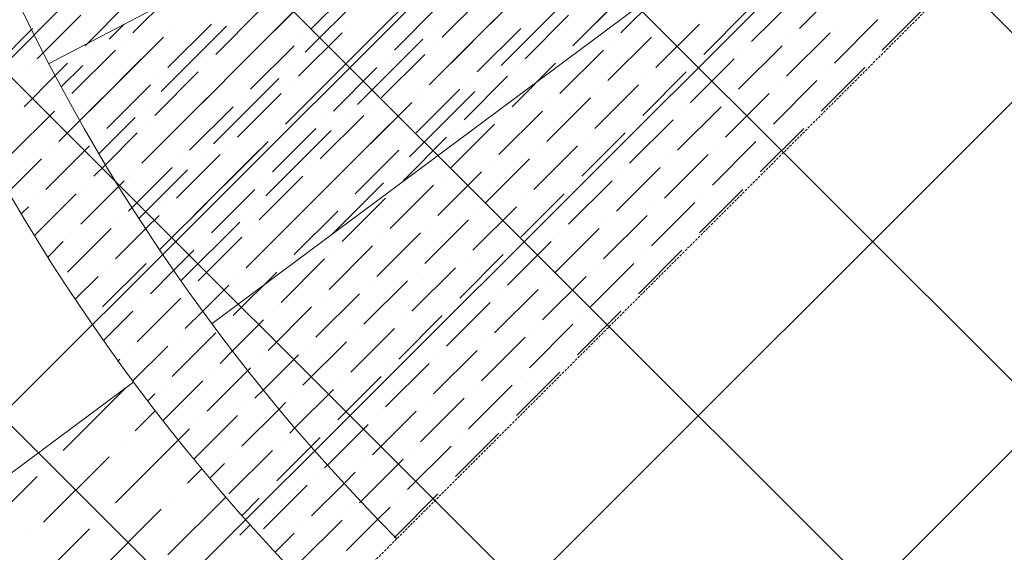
# Model space of a CAD drawing. Header units: millimetres. Extents: x -150 to 17700, y -13097 to 13830.
# Tile 17 of 67: x 9211 to 10210, y 5518 to 6059. Entities that reach past the tile are written whole.
import ezdxf

# ---------------------------------------------------------------- set-up
doc = ezdxf.new("R2010")
doc.units = ezdxf.units.MM
doc.header["$MEASUREMENT"] = 0
doc.linetypes.add('RCP XREF$0$( Hidden )', pattern=[0.375, 0.25, -0.125])
doc.layers.get('0').update_dxf_attribs({"lineweight": 5})
doc.layers.add('RCP XREF$0$A-CEILING-01', color=9, linetype='Continuous', lineweight=0, true_color=0x808080)
doc.layers.add('RCP XREF$0$A-CELING ELEMENT', color=9, linetype='Continuous', lineweight=0, true_color=0x808080)

# ---------------------------------------------------------------- blocks, each defined once
blk = doc.blocks.new('RCP XREF')
at = {"layer": 'RCP XREF$0$A-CEILING-01', "color": 8, "linetype": 'Continuous', "lineweight": 0, "true_color": 0x808080}
for p, q in [((10775.97, 4073.27), (1469.24, 13380)), ((11129.53, 4426.82), (2176.35, 13380)), ((10834.37, 5075.54), (2529.9, 13380)), ((11011.14, 5252.31), (2883.46, 13380)), ((6451.98, 3270), (14450, 11268.02)), ((7159.09, 3270), (14450, 10560.91)), ((7512.64, 3270), (14450, 10207.36)), ((7866.19, 3270), (14450, 9853.81)), ((10952.75, 4250.05), (6072.8, 9129.99)), ((6805.53, 3270), (11820, 8284.47))]:
    blk.add_line(p, q, dxfattribs=at)
at = {"layer": 'RCP XREF$0$A-CEILING-01', "color": 8, "lineweight": 0, "true_color": 0x808080}
for centre, radius, start, end in [((11004.58, 6932.89), 2087.33, 45.19254, 224.80746), ((11003.78, 6932.19), 1987.28, 45.20017, 224.79983)]:
    blk.add_arc(centre, radius, start, end, dxfattribs=at)
at = {"layer": 'RCP XREF$0$A-CELING ELEMENT', "color": 8, "linetype": 'RCP XREF$0$( Hidden )', "lineweight": 0, "ltscale": 10, "true_color": 0x808080}
blk.add_line((13250, 9188.23), (8781.77, 4720), dxfattribs=at)
at = {"layer": 'RCP XREF$0$A-CELING ELEMENT', "color": 8, "lineweight": 0, "true_color": 0x808080}
for p, q in [((10713.93, 6787.63), (9240.99, 6014.58)), ((9406.17, 5750.28), (10740.01, 6744.28)), ((8023.63, 4720), (9326.8, 5691.13))]:
    blk.add_line(p, q, dxfattribs=at)
at = {"layer": 'RCP XREF$0$A-CELING ELEMENT', "color": 8, "linetype": 'Continuous', "lineweight": 0, "true_color": 0x808080, "transparency": 33554687}
for p, q in [((9573.42, 6045.77), (9639.71, 6112.06)), ((9507.12, 6050.19), (9551.32, 6094.38)), ((9688.32, 6054.61), (9732.52, 6098.8)), ((9772.29, 6032.51), (9838.58, 6098.8)), ((10002.1, 6050.19), (10046.29, 6094.38)), ((9325.93, 6045.77), (9370.12, 6089.96)), ((9500.5, 6025.88), (9566.79, 6092.17)), ((9639.71, 6041.35), (9683.9, 6085.55)), ((9820.9, 6045.77), (9865.1, 6089.96)), ((9277.32, 6032.51), (9321.51, 6076.71)), ((9458.51, 6036.93), (9502.71, 6081.13)), ((9699.37, 6012.62), (9765.66, 6078.92)), ((9772.29, 6032.51), (9816.48, 6076.71)), ((9953.49, 6036.93), (9997.68, 6081.13)), ((9235.25, 6025.8), (9272.9, 6063.45)), ((9409.9, 6023.67), (9454.09, 6067.87)), ((9427.58, 6006), (9493.87, 6072.29)), ((9591.09, 6028.09), (9635.29, 6072.29)), ((9723.68, 6019.25), (9767.87, 6063.45)), ((9904.87, 6023.67), (9949.07, 6067.87)), ((10086.07, 6028.09), (10130.26, 6072.29)), ((9301.62, 6039.14), (9316.91, 6054.43)), ((9361.28, 6010.41), (9405.48, 6054.61)), ((9542.48, 6014.83), (9586.67, 6059.03)), ((9546.9, 6054.61), (9546.9, 6054.61)), ((9626.45, 5992.74), (9692.74, 6059.03)), ((9856.26, 6010.41), (9900.45, 6054.61)), ((10037.46, 6014.83), (10081.65, 6059.03)), ((10041.87, 6054.61), (10041.87, 6054.61)), ((9180.09, 6006), (9223.4, 6049.3)), ((9223.4, 6049.3), (9224.28, 6050.19)), ((9354.66, 5986.11), (9420.95, 6052.4)), ((9361.28, 6045.77), (9361.28, 6045.77)), ((9365.7, 6050.19), (9365.7, 6050.19)), ((9493.87, 6001.58), (9538.06, 6045.77)), ((9633.08, 6052.4), (9633.08, 6052.4)), ((9675.06, 6006), (9719.26, 6050.19)), ((9679.48, 6045.77), (9679.48, 6045.77)), ((9860.68, 6050.19), (9860.68, 6050.19)), ((9988.84, 6001.58), (10033.04, 6045.77)), ((9312.67, 5997.16), (9356.86, 6041.35)), ((9317.09, 6036.93), (9317.09, 6036.93)), ((9498.29, 6041.35), (9498.29, 6041.35)), ((9553.53, 5972.85), (9619.82, 6039.14)), ((9626.45, 5992.74), (9670.64, 6036.93)), ((9807.65, 5997.16), (9851.84, 6041.35)), ((9812.06, 6036.93), (9812.06, 6036.93)), ((9993.26, 6041.35), (9993.26, 6041.35)), ((9228.7, 6019.25), (9235.25, 6025.8)), ((9264.06, 5983.9), (9308.25, 6028.09)), ((9268.48, 6023.67), (9268.48, 6023.67)), ((9281.73, 5966.22), (9348.03, 6032.51)), ((9288.36, 6025.88), (9288.36, 6025.88)), ((9445.25, 5988.32), (9489.45, 6032.51)), ((9449.67, 6028.09), (9449.67, 6028.09)), ((9560.16, 6032.51), (9560.16, 6032.51)), ((9577.84, 5979.48), (9622.03, 6023.67)), ((9630.87, 6032.51), (9630.87, 6032.51)), ((9759.03, 5983.9), (9803.23, 6028.09)), ((9763.45, 6023.67), (9763.45, 6023.67)), ((9940.23, 5988.32), (9984.42, 6032.51)), ((9944.65, 6028.09), (9944.65, 6028.09)), ((9247.35, 6002.55), (9259.64, 6014.83)), ((9396.64, 5975.06), (9440.83, 6019.25)), ((9401.06, 6014.83), (9401.06, 6014.83)), ((9480.61, 5952.96), (9546.9, 6019.25)), ((9582.26, 6019.25), (9582.26, 6019.25)), ((9710.42, 5970.64), (9754.61, 6014.83)), ((9759.03, 6019.25), (9759.03, 6019.25)), ((9891.61, 5975.06), (9935.81, 6019.25)), ((9896.03, 6014.83), (9896.03, 6014.83)), ((10077.23, 6019.25), (10077.23, 6019.25)), ((9219.86, 6010.41), (9219.86, 6010.41)), ((9253.5, 5991.02), (9275.11, 6012.62)), ((9348.03, 5961.8), (9392.22, 6006)), ((9487.24, 6012.62), (9487.24, 6012.62)), ((9529.22, 5966.22), (9573.42, 6010.41)), ((9533.64, 6006), (9533.64, 6006)), ((9714.84, 6010.41), (9714.84, 6010.41)), ((9735.42, 5995.64), (9745.77, 6006)), ((9843, 5961.8), (9887.19, 6006)), ((10024.2, 5966.22), (10068.39, 6010.41)), ((10028.62, 6006), (10028.62, 6006)), ((9215.44, 5970.64), (9247.35, 6002.55)), ((9299.41, 5948.54), (9343.61, 5992.74)), ((9352.45, 6001.58), (9352.45, 6001.58)), ((9407.69, 5933.08), (9473.98, 5999.37)), ((9414.32, 5992.74), (9414.32, 5992.74)), ((9480.61, 5952.96), (9524.8, 5997.16)), ((9485.03, 5992.74), (9485.03, 5992.74)), ((9661.8, 5957.38), (9706, 6001.58)), ((9666.22, 5997.16), (9666.22, 5997.16)), ((9686.11, 5999.37), (9686.11, 5999.37)), ((9794.39, 5948.54), (9838.58, 5992.74)), ((9847.42, 6001.58), (9847.42, 6001.58)), ((9975.58, 5952.96), (10019.78, 5997.16)), ((9980, 5992.74), (9980, 5992.74)), ((9303.83, 5988.32), (9303.83, 5988.32)), ((9431.99, 5939.7), (9476.19, 5983.9)), ((9606.56, 5919.82), (9672.85, 5986.11)), ((9613.19, 5944.12), (9657.39, 5988.32)), ((9617.61, 5983.9), (9617.61, 5983.9)), ((9798.81, 5988.32), (9798.81, 5988.32)), ((9926.97, 5939.7), (9971.16, 5983.9)), ((9255.22, 5975.06), (9255.22, 5975.06)), ((9272.33, 5956.82), (9294.99, 5979.48)), ((9334.77, 5913.19), (9401.06, 5979.48)), ((9341.4, 5972.85), (9341.4, 5972.85)), ((9436.41, 5979.48), (9436.41, 5979.48)), ((9564.58, 5930.87), (9608.77, 5975.06)), ((9613.19, 5979.48), (9613.19, 5979.48)), ((9745.77, 5935.28), (9789.97, 5979.48)), ((9750.19, 5975.06), (9750.19, 5975.06)), ((9931.39, 5979.48), (9931.39, 5979.48)), ((9202.19, 5922.03), (9246.38, 5966.22)), ((9383.38, 5926.45), (9427.58, 5970.64)), ((9387.8, 5966.22), (9387.8, 5966.22)), ((9533.64, 5899.93), (9599.93, 5966.22)), ((9569, 5970.64), (9569, 5970.64)), ((9697.16, 5922.03), (9741.35, 5966.22)), ((9878.36, 5926.45), (9922.55, 5970.64)), ((9882.78, 5966.22), (9882.78, 5966.22)), ((9250.8, 5935.28), (9272.33, 5956.82)), ((9291.72, 5923.17), (9328.14, 5959.59)), ((9334.77, 5913.19), (9378.96, 5957.38)), ((9339.19, 5952.96), (9339.19, 5952.96)), ((9515.96, 5917.61), (9560.16, 5961.8)), ((9520.38, 5957.38), (9520.38, 5957.38)), ((9540.27, 5959.59), (9540.27, 5959.59)), ((9648.55, 5908.77), (9692.74, 5952.96)), ((9701.58, 5961.8), (9701.58, 5961.8)), ((9829.74, 5913.19), (9873.94, 5957.38)), ((9834.16, 5952.96), (9834.16, 5952.96)), ((10015.36, 5957.38), (10015.36, 5957.38)), ((9298.31, 5912.08), (9330.35, 5944.12)), ((9460.72, 5880.04), (9527.01, 5946.33)), ((9467.35, 5904.35), (9511.54, 5948.54)), ((9471.77, 5944.12), (9471.77, 5944.12)), ((9652.97, 5948.54), (9652.97, 5948.54)), ((9781.13, 5899.93), (9825.32, 5944.12)), ((9962.32, 5904.35), (10006.52, 5948.54)), ((9966.74, 5944.12), (9966.74, 5944.12)), ((9290.57, 5939.7), (9290.57, 5939.7)), ((9418.74, 5891.09), (9462.93, 5935.28)), ((9467.35, 5939.7), (9467.35, 5939.7)), ((9599.93, 5895.51), (9644.13, 5939.7)), ((9604.35, 5935.28), (9604.35, 5935.28)), ((9785.55, 5939.7), (9785.55, 5939.7)), ((9913.71, 5891.09), (9957.91, 5935.28)), ((9237.54, 5886.67), (9281.73, 5930.87)), ((9241.96, 5926.45), (9241.96, 5926.45)), ((9387.8, 5860.15), (9454.09, 5926.45)), ((9423.16, 5930.87), (9423.16, 5930.87)), ((9551.32, 5882.25), (9595.51, 5926.45)), ((9732.52, 5886.67), (9776.71, 5930.87)), ((9736.93, 5926.45), (9736.93, 5926.45)), ((9918.13, 5930.87), (9918.13, 5930.87)), ((9199.78, 5884.26), (9233.12, 5917.61)), ((9370.12, 5877.83), (9414.32, 5922.03)), ((9374.54, 5917.61), (9374.54, 5917.61)), ((9394.43, 5919.82), (9394.43, 5919.82)), ((9502.71, 5868.99), (9546.9, 5913.19)), ((9555.74, 5922.03), (9555.74, 5922.03)), ((9683.9, 5873.41), (9728.1, 5917.61)), ((9688.32, 5913.19), (9688.32, 5913.19)), ((9865.1, 5877.83), (9909.29, 5922.03)), ((9869.52, 5917.61), (9869.52, 5917.61)), ((9286.15, 5899.93), (9298.31, 5912.08)), ((9325.26, 5868.32), (9365.7, 5908.77)), ((9325.93, 5904.35), (9325.93, 5904.35)), ((9332.14, 5857.53), (9381.17, 5906.56)), ((9507.12, 5908.77), (9507.12, 5908.77)), ((9593.3, 5906.56), (9593.3, 5906.56)), ((9635.29, 5860.15), (9679.48, 5904.35)), ((9816.48, 5864.57), (9860.68, 5908.77)), ((9820.9, 5904.35), (9820.9, 5904.35)), ((9311.66, 5890.08), (9317.09, 5895.51)), ((9321.51, 5899.93), (9321.51, 5899.93)), ((9454.09, 5855.74), (9498.29, 5899.93)), ((9458.51, 5895.51), (9458.51, 5895.51)), ((9527.28, 5840.53), (9580.05, 5893.3)), ((9639.71, 5899.93), (9639.71, 5899.93)), ((9767.87, 5851.32), (9812.06, 5895.51)), ((9953.49, 5895.51), (9953.49, 5895.51)), ((9272.9, 5851.32), (9311.66, 5890.08)), ((9277.32, 5891.09), (9277.32, 5891.09)), ((9405.48, 5842.48), (9449.67, 5886.67)), ((9520.38, 5886.67), (9520.38, 5886.67)), ((9586.67, 5846.9), (9630.87, 5891.09)), ((9591.09, 5886.67), (9591.09, 5886.67)), ((9772.29, 5891.09), (9772.29, 5891.09)), ((9900.45, 5842.48), (9944.65, 5886.67)), ((9226.23, 5840), (9268.48, 5882.25)), ((9228.7, 5877.83), (9228.7, 5877.83)), ((9356.86, 5829.22), (9401.06, 5873.41)), ((9409.9, 5882.25), (9409.9, 5882.25)), ((9440.83, 5807.12), (9507.12, 5873.41)), ((9538.06, 5833.64), (9582.26, 5877.83)), ((9542.48, 5873.41), (9542.48, 5873.41)), ((9719.26, 5838.06), (9763.45, 5882.25)), ((9723.68, 5877.83), (9723.68, 5877.83)), ((9851.84, 5829.22), (9896.03, 5873.41)), ((9904.87, 5882.25), (9904.87, 5882.25)), ((9212.89, 5862.02), (9219.86, 5868.99)), ((9321.51, 5864.57), (9325.26, 5868.32)), ((9361.28, 5868.99), (9361.28, 5868.99)), ((9447.46, 5866.78), (9447.46, 5866.78)), ((9489.45, 5820.38), (9533.64, 5864.57)), ((9670.64, 5824.8), (9714.84, 5868.99)), ((9675.06, 5864.57), (9675.06, 5864.57)), ((9856.26, 5868.99), (9856.26, 5868.99)), ((9312.67, 5855.74), (9312.67, 5855.74)), ((9339.09, 5846.8), (9352.45, 5860.15)), ((9374.71, 5794.03), (9434.2, 5853.53)), ((9493.87, 5860.15), (9493.87, 5860.15)), ((9622.03, 5811.54), (9666.22, 5855.74)), ((9803.23, 5815.96), (9847.42, 5860.15)), ((9807.65, 5855.74), (9807.65, 5855.74)), ((9259.64, 5802.7), (9303.83, 5846.9)), ((9308.25, 5815.96), (9339.09, 5846.8)), ((9374.54, 5846.9), (9374.54, 5846.9)), ((9440.83, 5807.12), (9485.03, 5851.32)), ((9445.25, 5846.9), (9445.25, 5846.9)), ((9626.45, 5851.32), (9626.45, 5851.32)), ((9754.61, 5802.7), (9798.81, 5846.9)), ((9239.8, 5818.22), (9255.22, 5833.64)), ((9264.06, 5842.48), (9264.06, 5842.48)), ((9353.16, 5825.52), (9361.28, 5833.64)), ((9392.22, 5793.86), (9436.41, 5838.06)), ((9396.64, 5833.64), (9396.64, 5833.64)), ((9573.42, 5798.28), (9617.61, 5842.48)), ((9577.84, 5838.06), (9577.84, 5838.06)), ((9706, 5789.44), (9750.19, 5833.64)), ((9759.03, 5842.48), (9759.03, 5842.48)), ((9891.61, 5833.64), (9891.61, 5833.64)), ((9367.47, 5804.47), (9387.8, 5824.8)), ((9524.8, 5785.02), (9569, 5829.22)), ((9529.22, 5824.8), (9529.22, 5824.8)), ((9710.42, 5829.22), (9710.42, 5829.22)), ((9838.58, 5780.61), (9882.78, 5824.8)), ((9348.03, 5820.38), (9348.03, 5820.38)), ((9476.19, 5771.77), (9520.38, 5815.96)), ((9657.39, 5776.19), (9701.58, 5820.38)), ((9661.8, 5815.96), (9661.8, 5815.96)), ((9843, 5820.38), (9843, 5820.38)), ((9294.99, 5767.35), (9339.19, 5811.54)), ((9299.41, 5807.12), (9299.41, 5807.12)), ((9343.61, 5780.61), (9367.47, 5804.47)), ((9480.61, 5811.54), (9480.61, 5811.54)), ((9608.77, 5762.93), (9652.97, 5807.12)), ((9789.97, 5767.35), (9834.16, 5811.54)), ((9794.39, 5807.12), (9794.39, 5807.12)), ((9267.63, 5775.34), (9290.57, 5798.28)), ((9427.58, 5758.51), (9471.77, 5802.7)), ((9427.58, 5793.86), (9427.58, 5793.86)), ((9431.99, 5798.28), (9431.99, 5798.28)), ((9560.16, 5749.67), (9604.35, 5793.86)), ((9613.19, 5802.7), (9613.19, 5802.7)), ((9741.35, 5754.09), (9785.55, 5798.28)), ((9745.77, 5793.86), (9745.77, 5793.86)), ((9383.38, 5785.02), (9383.38, 5785.02)), ((9396.79, 5763.07), (9423.16, 5789.44)), ((9564.58, 5789.44), (9564.58, 5789.44)), ((9692.74, 5740.83), (9736.93, 5785.02)), ((9330.35, 5731.99), (9374.54, 5776.19)), ((9396.79, 5763.07), (9414.32, 5780.61)), ((9511.54, 5736.41), (9555.74, 5780.61)), ((9515.96, 5776.19), (9515.96, 5776.19)), ((9697.16, 5780.61), (9697.16, 5780.61)), ((9334.77, 5771.77), (9334.77, 5771.77)), ((9378.96, 5745.25), (9396.79, 5763.07)), ((9462.93, 5723.15), (9507.12, 5767.35)), ((9644.13, 5727.57), (9688.32, 5771.77)), ((9648.55, 5767.35), (9648.55, 5767.35)), ((9829.74, 5771.77), (9829.74, 5771.77)), ((9286.15, 5758.51), (9286.15, 5758.51)), ((9296.35, 5733.35), (9325.93, 5762.93)), ((9427.02, 5722.6), (9458.51, 5754.09)), ((9467.35, 5762.93), (9467.35, 5762.93)), ((9595.51, 5714.31), (9639.71, 5758.51)), ((9599.93, 5754.09), (9599.93, 5754.09)), ((9776.71, 5718.73), (9820.9, 5762.93)), ((9781.13, 5758.51), (9781.13, 5758.51)), ((9418.74, 5749.67), (9418.74, 5749.67)), ((9546.9, 5701.06), (9591.09, 5745.25)), ((9728.1, 5705.48), (9772.29, 5749.67)), ((9732.52, 5745.25), (9732.52, 5745.25)), ((9365.7, 5696.64), (9409.9, 5740.83)), ((9370.12, 5736.41), (9370.12, 5736.41)), ((9551.32, 5740.83), (9551.32, 5740.83)), ((9679.48, 5692.22), (9723.68, 5736.41)), ((9321.51, 5723.15), (9321.51, 5723.15)), ((9325.96, 5692.25), (9361.28, 5727.57)), ((9498.29, 5687.8), (9542.48, 5731.99)), ((9502.71, 5727.57), (9502.71, 5727.57)), ((9630.87, 5678.96), (9675.06, 5723.15)), ((9683.9, 5731.99), (9683.9, 5731.99)), ((9311.05, 5712.69), (9312.67, 5714.31)), ((9414.32, 5709.89), (9427.02, 5722.6)), ((9454.09, 5714.31), (9454.09, 5714.31)), ((9458.18, 5683.04), (9493.87, 5718.73)), ((9635.29, 5718.73), (9635.29, 5718.73)), ((9442.49, 5702.71), (9445.25, 5705.48)), ((9582.26, 5665.7), (9626.45, 5709.89)), ((9586.67, 5705.48), (9586.67, 5705.48)), ((9767.87, 5709.89), (9767.87, 5709.89)), ((9401.06, 5661.28), (9442.49, 5702.71)), ((9405.48, 5701.06), (9405.48, 5701.06)), ((9533.64, 5652.44), (9577.84, 5696.64)), ((9714.84, 5656.86), (9759.03, 5701.06)), ((9719.26, 5696.64), (9719.26, 5696.64)), ((9255.22, 5621.51), (9319.11, 5685.4)), ((9356.45, 5652.03), (9396.64, 5692.22)), ((9356.86, 5687.8), (9356.86, 5687.8)), ((9490.23, 5644.39), (9529.22, 5683.38)), ((9538.06, 5692.22), (9538.06, 5692.22)), ((9666.22, 5643.6), (9710.42, 5687.8)), ((9670.64, 5683.38), (9670.64, 5683.38)), ((9341.1, 5672.03), (9348.03, 5678.96)), ((9449.67, 5674.54), (9458.18, 5683.04)), ((9489.45, 5678.96), (9489.45, 5678.96)), ((9617.61, 5630.35), (9661.8, 5674.54)), ((9436.41, 5625.93), (9474.09, 5663.6)), ((9440.83, 5665.7), (9440.83, 5665.7)), ((9474.09, 5663.6), (9480.61, 5670.12)), ((9622.03, 5670.12), (9622.03, 5670.12)), ((9328.14, 5641.39), (9348.75, 5662)), ((9387.81, 5612.67), (9431.99, 5656.86)), ((9569, 5617.09), (9613.19, 5661.28)), ((9573.42, 5656.86), (9573.42, 5656.86)), ((9372.02, 5632.24), (9383.38, 5643.6)), ((9392.22, 5652.44), (9392.22, 5652.44)), ((9485.03, 5639.18), (9490.23, 5644.39)), ((9523.19, 5606.63), (9564.58, 5648.02)), ((9524.8, 5643.6), (9524.8, 5643.6)), ((9706, 5648.02), (9706, 5648.02)), ((9506.6, 5625.4), (9515.96, 5634.76)), ((9652.97, 5594.99), (9697.16, 5639.18)), ((9657.39, 5634.76), (9657.39, 5634.76)), ((9308.25, 5568.47), (9372.02, 5632.24)), ((9314.88, 5628.14), (9314.88, 5628.14)), ((9471.77, 5590.57), (9506.6, 5625.4)), ((9476.19, 5630.35), (9476.19, 5630.35)), ((9604.35, 5581.73), (9648.55, 5625.93)), ((9235.33, 5548.59), (9301.62, 5614.88)), ((9423.16, 5577.31), (9467.35, 5621.51)), ((9427.58, 5617.09), (9427.58, 5617.09)), ((9608.77, 5621.51), (9608.77, 5621.51)), ((9241.96, 5608.25), (9241.96, 5608.25)), ((9403.81, 5593.32), (9418.74, 5608.25)), ((9520.38, 5603.83), (9523.19, 5606.63)), ((9557.03, 5569.77), (9599.93, 5612.67)), ((9560.16, 5608.25), (9560.16, 5608.25)), ((9162.41, 5528.7), (9228.7, 5594.99)), ((9381.17, 5588.36), (9395.78, 5602.97)), ((9511.54, 5594.99), (9511.54, 5594.99)), ((9540, 5588.09), (9551.32, 5599.41)), ((9458.51, 5541.96), (9502.71, 5586.15)), ((9507.12, 5555.21), (9540, 5588.09)), ((9644.13, 5586.15), (9644.13, 5586.15)), ((9361.28, 5515.44), (9420.02, 5574.18)), ((9367.91, 5575.1), (9367.91, 5575.1)), ((9462.93, 5581.73), (9462.93, 5581.73)), ((9591.77, 5533.8), (9635.29, 5577.31)), ((9436.45, 5555.25), (9454.09, 5572.89)), ((9555.74, 5568.47), (9557.03, 5569.77)), ((9574.29, 5551.67), (9586.67, 5564.05)), ((9595.51, 5572.89), (9595.51, 5572.89)), ((9288.36, 5495.55), (9354.66, 5561.84)), ((9294.99, 5555.21), (9294.99, 5555.21)), ((9546.9, 5559.63), (9546.9, 5559.63)), ((9434.2, 5535.33), (9444.74, 5545.86)), ((9493.87, 5506.6), (9538.06, 5550.8)), ((9498.29, 5546.38), (9498.29, 5546.38)), ((9542.48, 5519.86), (9574.29, 5551.67)), ((9215.44, 5475.67), (9281.73, 5541.96)), ((9222.07, 5535.33), (9222.07, 5535.33)), ((9469.94, 5518.03), (9489.45, 5537.54)), ((9591.09, 5533.12), (9591.77, 5533.8)), ((9582.26, 5524.28), (9582.26, 5524.28)), ((9420.95, 5522.07), (9420.95, 5522.07))]:
    blk.add_line(p, q, dxfattribs=at)

msp = doc.modelspace()

# ---------------------------------------------------------------- block references
at = {"ltscale": 5}
msp.add_blockref('RCP XREF', (0, 0), dxfattribs=at)

doc.saveas('drawing.dxf')
